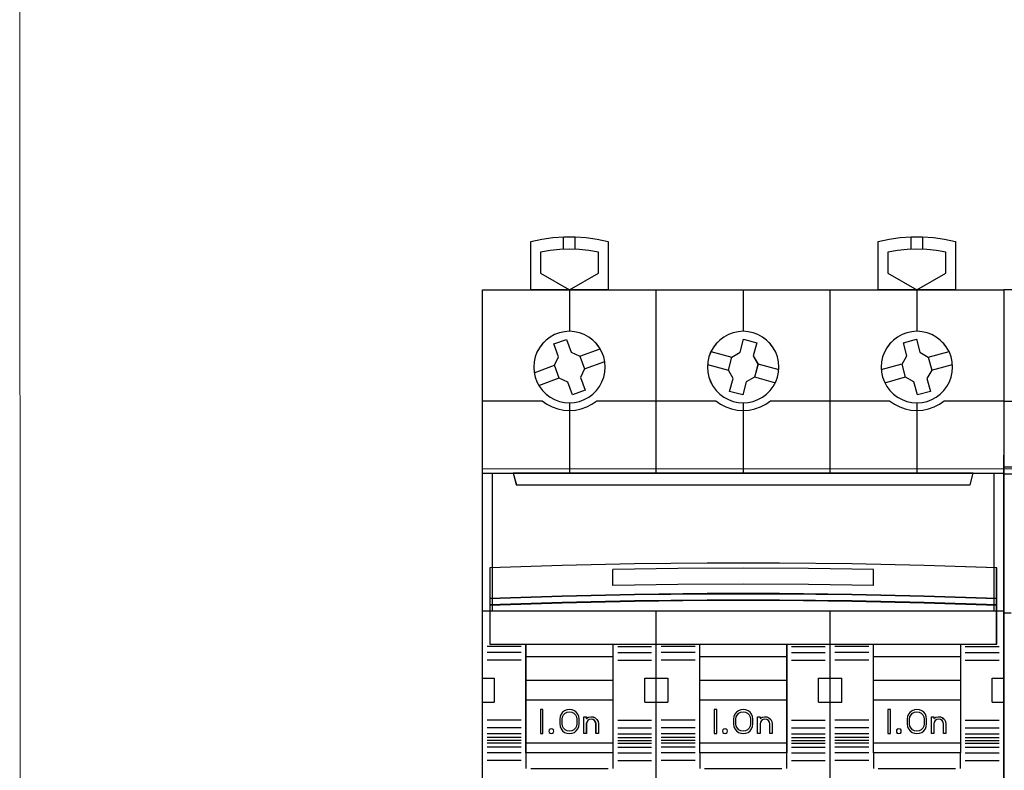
# Model space of a CAD drawing. Header units: centimetres. Extents: x -65222 to -44487, y -149615 to -110728.
# Tile 28 of 98: x -46265 to -46165, y -124458 to -124381. Entities that reach past the tile are written whole.
import ezdxf

# ---------------------------------------------------------------- set-up
doc = ezdxf.new("R2010")
doc.units = ezdxf.units.CM
doc.layers.add('ZRE SCHEMATY', color=7, linetype='Continuous', lineweight=9)
doc.layers.add('ZRE Tablice', color=7, linetype='Continuous', lineweight=13)
doc.styles.add('CP_ATTR', font='arial.ttf')

# ---------------------------------------------------------------- blocks, each defined once
blk = doc.blocks.new('G$C8E7C4534')
at = {"layer": 'ZRE SCHEMATY', "lineweight": -3}
for p, q in [((7.125, 45.99), (8.255, 46.071)), ((8.229, 44.777), (8.229, 46.071)), ((8.255, 46.071), (9.391, 46.071)), ((9.391, 46.071), (10.516, 45.99)), ((9.403, 44.777), (9.403, 46.071)), ((42.414, 45.99), (43.538, 46.071)), ((43.516, 44.777), (43.516, 46.071)), ((43.538, 46.071), (44.674, 46.071)), ((44.674, 46.071), (45.804, 45.99)), ((44.691, 44.777), (44.691, 46.071)), ((4.899, 45.588), (6.006, 45.83)), ((4.899, 40.676), (4.899, 45.588)), ((6.006, 45.83), (7.125, 45.99)), ((10.516, 45.99), (11.64, 45.83)), ((11.64, 45.83), (12.747, 45.588)), ((12.747, 45.588), (12.747, 40.676)), ((40.182, 45.588), (41.289, 45.83)), ((40.182, 40.676), (40.182, 45.588)), ((41.289, 45.83), (42.414, 45.99)), ((45.804, 45.99), (46.923, 45.83)), ((46.923, 45.83), (48.03, 45.588)), ((48.03, 45.588), (48.03, 40.676)), ((6.855, 44.667), (5.879, 44.506)), ((5.879, 44.506), (5.879, 42.376)), ((7.842, 44.776), (6.855, 44.667)), ((8.824, 44.804), (7.842, 44.776)), ((9.811, 44.776), (8.824, 44.804)), ((10.798, 44.667), (9.811, 44.776)), ((11.774, 44.506), (10.798, 44.667)), ((11.774, 42.376), (11.774, 44.506)), ((42.131, 44.667), (41.156, 44.506)), ((41.156, 44.506), (41.156, 42.376)), ((43.119, 44.776), (42.131, 44.667)), ((44.106, 44.804), (43.119, 44.776)), ((45.099, 44.776), (44.106, 44.804)), ((46.08, 44.667), (45.099, 44.776)), ((47.05, 44.506), (46.08, 44.667)), ((47.05, 42.376), (47.05, 44.506)), ((5.879, 42.376), (8.824, 40.676)), ((8.824, 40.676), (11.774, 42.376)), ((41.156, 42.376), (44.106, 40.676)), ((44.106, 40.676), (47.05, 42.376)), ((-0.005, -40.686), (-0.005, 40.686)), ((-0.005, 40.686), (17.64, 40.686)), ((0, -40.683), (0, 40.683)), ((0, 40.683), (17.641, 40.683)), ((12.747, 40.676), (4.899, 40.676)), ((8.818, 40.686), (8.818, 36.46)), ((17.637, 22.044), (17.637, 40.686)), ((17.64, 40.686), (35.29, 40.686)), ((17.641, 40.683), (35.288, 40.683)), ((26.465, 40.686), (26.465, 36.46)), ((35.283, 22.044), (35.283, 40.686)), ((35.288, 40.683), (52.929, 40.683)), ((35.29, 40.686), (52.934, 40.686)), ((48.03, 40.676), (40.182, 40.676)), ((44.101, 40.686), (44.101, 36.46)), ((52.929, 40.683), (52.929, -40.683)), ((52.934, 40.686), (52.934, -40.686)), ((7.314, 36.139), (6.86, 35.886)), ((7.316, 36.134), (6.864, 35.882)), ((7.796, 36.322), (7.314, 36.139)), ((7.798, 36.318), (7.316, 36.134)), ((8.312, 36.431), (7.796, 36.322)), ((8.314, 36.427), (7.798, 36.318)), ((8.823, 36.472), (8.312, 36.431)), ((8.824, 36.467), (8.314, 36.427)), ((9.339, 36.431), (8.823, 36.472)), ((9.339, 36.427), (8.824, 36.467)), ((9.844, 36.322), (9.339, 36.431)), ((9.844, 36.318), (9.339, 36.427)), ((10.332, 36.139), (9.844, 36.322)), ((10.331, 36.134), (9.844, 36.318)), ((10.784, 35.882), (10.331, 36.134)), ((10.785, 35.886), (10.332, 36.139)), ((24.962, 36.139), (24.503, 35.886)), ((24.963, 36.134), (24.504, 35.882)), ((25.443, 36.322), (24.962, 36.139)), ((25.444, 36.318), (24.963, 36.134)), ((25.948, 36.431), (25.443, 36.322)), ((25.949, 36.427), (25.444, 36.318)), ((26.47, 36.472), (25.948, 36.431)), ((26.47, 36.467), (25.949, 36.427)), ((26.981, 36.431), (26.47, 36.472)), ((26.981, 36.427), (26.47, 36.467)), ((27.486, 36.322), (26.981, 36.431)), ((27.485, 36.318), (26.981, 36.427)), ((27.966, 36.134), (27.485, 36.318)), ((27.968, 36.139), (27.486, 36.322)), ((28.425, 35.882), (27.966, 36.134)), ((28.427, 35.886), (27.968, 36.139)), ((42.598, 36.139), (42.144, 35.886)), ((42.598, 36.134), (42.146, 35.882)), ((43.085, 36.322), (42.598, 36.139)), ((43.086, 36.318), (42.598, 36.134)), ((43.59, 36.431), (43.085, 36.322)), ((43.59, 36.427), (43.086, 36.318)), ((44.107, 36.472), (43.59, 36.431)), ((44.106, 36.467), (43.59, 36.427)), ((44.627, 36.427), (44.106, 36.467)), ((44.629, 36.431), (44.107, 36.472)), ((45.132, 36.318), (44.627, 36.427)), ((45.134, 36.322), (44.629, 36.431)), ((45.613, 36.134), (45.132, 36.318)), ((45.616, 36.139), (45.134, 36.322)), ((46.066, 35.882), (45.613, 36.134)), ((46.069, 35.886), (45.616, 36.139)), ((6.08, 35.215), (5.77, 34.802)), ((6.084, 35.212), (5.775, 34.8)), ((6.447, 35.582), (6.08, 35.215)), ((6.451, 35.579), (6.084, 35.212)), ((6.86, 35.886), (6.447, 35.582)), ((6.864, 35.882), (6.451, 35.579)), ((7.237, 35.187), (8.524, 35.651)), ((7.708, 33.89), (7.237, 35.187)), ((7.242, 35.184), (8.526, 35.648)), ((7.712, 33.889), (7.242, 35.184)), ((8.524, 35.651), (8.996, 34.36)), ((8.526, 35.648), (8.996, 34.359)), ((11.202, 35.579), (10.784, 35.882)), ((11.204, 35.582), (10.785, 35.886)), ((11.569, 35.212), (11.202, 35.579)), ((11.571, 35.215), (11.204, 35.582)), ((11.878, 34.8), (11.569, 35.212)), ((11.881, 34.802), (11.571, 35.215)), ((23.722, 35.215), (23.407, 34.802)), ((23.725, 35.212), (23.41, 34.8)), ((24.09, 35.582), (23.722, 35.215)), ((24.092, 35.579), (23.725, 35.212)), ((24.503, 35.886), (24.09, 35.582)), ((24.504, 35.882), (24.092, 35.579)), ((26.154, 34.338), (26.511, 35.669)), ((26.155, 34.336), (26.511, 35.665)), ((26.511, 35.669), (27.844, 35.314)), ((26.511, 35.665), (27.84, 35.309)), ((27.84, 35.309), (27.485, 33.98)), ((27.844, 35.314), (27.488, 33.982)), ((28.838, 35.579), (28.425, 35.882)), ((28.84, 35.582), (28.427, 35.886)), ((29.204, 35.212), (28.838, 35.579)), ((29.207, 35.215), (28.84, 35.582)), ((29.52, 34.8), (29.204, 35.212)), ((29.522, 34.802), (29.207, 35.215)), ((41.358, 35.215), (41.048, 34.802)), ((41.36, 35.212), (41.051, 34.8)), ((41.725, 35.582), (41.358, 35.215)), ((41.727, 35.579), (41.36, 35.212)), ((42.144, 35.886), (41.725, 35.582)), ((42.146, 35.882), (41.727, 35.579)), ((42.731, 35.314), (44.06, 35.669)), ((43.088, 33.982), (42.731, 35.314)), ((42.736, 35.309), (44.06, 35.665)), ((43.091, 33.98), (42.736, 35.309)), ((44.06, 35.669), (44.416, 34.338)), ((44.06, 35.665), (44.415, 34.336)), ((46.478, 35.579), (46.066, 35.882)), ((46.482, 35.582), (46.069, 35.886)), ((46.845, 35.212), (46.478, 35.579)), ((46.849, 35.215), (46.482, 35.582)), ((47.155, 34.8), (46.845, 35.212)), ((47.159, 34.802), (46.849, 35.215)), ((5.518, 34.343), (5.34, 33.862)), ((5.522, 34.341), (5.345, 33.86)), ((5.77, 34.802), (5.518, 34.343)), ((5.775, 34.8), (5.522, 34.341)), ((8.996, 34.36), (9.886, 33.953)), ((8.996, 34.359), (9.885, 33.952)), ((9.879, 33.946), (11.94, 34.701)), ((12.119, 34.341), (11.878, 34.8)), ((12.122, 34.343), (11.881, 34.802)), ((12.308, 33.86), (12.119, 34.341)), ((12.311, 33.862), (12.122, 34.343)), ((23.16, 34.343), (22.982, 33.862)), ((23.163, 34.341), (22.985, 33.86)), ((23.407, 34.802), (23.16, 34.343)), ((23.41, 34.8), (23.163, 34.341)), ((23.194, 34.426), (25.324, 33.848)), ((25.315, 33.856), (26.154, 34.338)), ((25.319, 33.854), (26.155, 34.336)), ((29.766, 34.341), (29.52, 34.8)), ((29.769, 34.343), (29.522, 34.802)), ((29.944, 33.86), (29.766, 34.341)), ((29.947, 33.862), (29.769, 34.343)), ((40.807, 34.343), (40.618, 33.862)), ((40.81, 34.341), (40.621, 33.86)), ((41.048, 34.802), (40.807, 34.343)), ((41.051, 34.8), (40.81, 34.341)), ((44.415, 34.336), (45.252, 33.854)), ((44.416, 34.338), (45.256, 33.856)), ((45.246, 33.848), (47.372, 34.426)), ((47.407, 34.341), (47.155, 34.8)), ((47.411, 34.343), (47.159, 34.802)), ((47.585, 33.86), (47.407, 34.341)), ((47.589, 33.862), (47.411, 34.343)), ((5.231, 33.357), (5.197, 32.835)), ((5.236, 33.356), (5.201, 32.835)), ((5.34, 33.862), (5.231, 33.357)), ((5.345, 33.86), (5.236, 33.356)), ((5.237, 32.257), (7.31, 33.017)), ((7.3, 33.012), (7.708, 33.89)), ((7.766, 31.721), (7.3, 33.012)), ((7.305, 33.012), (7.712, 33.889)), ((7.769, 31.723), (7.305, 33.012)), ((9.885, 33.952), (10.349, 32.663)), ((9.886, 33.953), (10.352, 32.662)), ((10.342, 32.657), (12.404, 33.418)), ((12.417, 33.356), (12.308, 33.86)), ((12.42, 33.357), (12.311, 33.862)), ((12.451, 32.835), (12.417, 33.356)), ((12.455, 32.835), (12.42, 33.357)), ((22.868, 33.357), (22.833, 32.835)), ((22.871, 33.356), (22.836, 32.835)), ((22.838, 33.103), (24.968, 32.526)), ((22.982, 33.862), (22.868, 33.357)), ((22.985, 33.86), (22.871, 33.356)), ((24.958, 32.531), (25.315, 33.856)), ((24.963, 32.531), (25.319, 33.854)), ((27.485, 33.98), (27.966, 33.144)), ((27.488, 33.982), (27.971, 33.145)), ((27.966, 33.144), (27.611, 31.821)), ((27.971, 33.145), (27.614, 31.819)), ((27.961, 33.149), (30.091, 32.572)), ((30.059, 33.356), (29.944, 33.86)), ((30.062, 33.357), (29.947, 33.862)), ((30.093, 32.835), (30.059, 33.356)), ((30.096, 32.835), (30.062, 33.357)), ((40.515, 33.357), (40.475, 32.835)), ((40.518, 33.356), (40.478, 32.835)), ((40.486, 32.572), (42.605, 33.149)), ((40.618, 33.862), (40.515, 33.357)), ((40.621, 33.86), (40.518, 33.356)), ((42.593, 33.145), (43.088, 33.982)), ((42.95, 31.819), (42.593, 33.145)), ((42.598, 33.144), (43.091, 33.98)), ((42.954, 31.821), (42.598, 33.144)), ((45.252, 33.854), (45.607, 32.531)), ((45.256, 33.856), (45.612, 32.531)), ((45.603, 32.526), (47.726, 33.103)), ((47.693, 33.356), (47.585, 33.86)), ((47.698, 33.357), (47.589, 33.862)), ((47.728, 32.835), (47.693, 33.356)), ((47.733, 32.835), (47.698, 33.357)), ((5.197, 32.835), (5.231, 32.318)), ((5.201, 32.835), (5.236, 32.319)), ((5.231, 32.318), (5.34, 31.814)), ((5.236, 32.319), (5.345, 31.815)), ((10.349, 32.663), (9.936, 31.78)), ((10.352, 32.662), (9.938, 31.778)), ((12.308, 31.815), (12.417, 32.319)), ((12.311, 31.814), (12.42, 32.318)), ((12.417, 32.319), (12.451, 32.835)), ((12.42, 32.318), (12.455, 32.835)), ((22.833, 32.835), (22.868, 32.318)), ((22.836, 32.835), (22.871, 32.319)), ((22.868, 32.318), (22.982, 31.814)), ((22.871, 32.319), (22.985, 31.815)), ((25.441, 31.687), (24.958, 32.531)), ((25.445, 31.689), (24.963, 32.531)), ((29.944, 31.815), (30.059, 32.319)), ((29.947, 31.814), (30.062, 32.318)), ((30.059, 32.319), (30.093, 32.835)), ((30.062, 32.318), (30.096, 32.835)), ((40.475, 32.835), (40.515, 32.318)), ((40.478, 32.835), (40.518, 32.319)), ((40.515, 32.318), (40.618, 31.814)), ((40.518, 32.319), (40.621, 31.815)), ((45.607, 32.531), (45.126, 31.683)), ((45.612, 32.531), (45.129, 31.681)), ((47.585, 31.815), (47.693, 32.319)), ((47.589, 31.814), (47.698, 32.318)), ((47.693, 32.319), (47.728, 32.835)), ((47.698, 32.318), (47.733, 32.835)), ((5.34, 31.814), (5.518, 31.326)), ((5.345, 31.815), (5.522, 31.328)), ((5.518, 31.326), (5.77, 30.873)), ((5.522, 31.328), (5.775, 30.876)), ((5.708, 30.973), (7.774, 31.729)), ((8.651, 31.308), (7.766, 31.721)), ((8.652, 31.311), (7.769, 31.723)), ((9.116, 30.022), (8.651, 31.308)), ((9.116, 30.027), (8.652, 31.311)), ((9.936, 31.78), (10.406, 30.491)), ((9.938, 31.778), (10.409, 30.487)), ((11.878, 30.876), (12.119, 31.328)), ((11.881, 30.873), (12.122, 31.326)), ((12.119, 31.328), (12.308, 31.815)), ((12.122, 31.326), (12.311, 31.814)), ((22.982, 31.814), (23.16, 31.326)), ((22.985, 31.815), (23.163, 31.328)), ((23.16, 31.326), (23.407, 30.873)), ((23.163, 31.328), (23.41, 30.876)), ((25.085, 30.362), (25.441, 31.687)), ((25.089, 30.366), (25.445, 31.689)), ((26.774, 31.328), (26.419, 30.011)), ((26.775, 31.326), (26.419, 30.006)), ((27.611, 31.821), (26.774, 31.328)), ((27.614, 31.819), (26.775, 31.326)), ((27.605, 31.826), (29.735, 31.249)), ((29.52, 30.876), (29.766, 31.328)), ((29.522, 30.873), (29.769, 31.326)), ((29.766, 31.328), (29.944, 31.815)), ((29.769, 31.326), (29.947, 31.814)), ((40.618, 31.814), (40.807, 31.326)), ((40.621, 31.815), (40.81, 31.328)), ((40.807, 31.326), (41.048, 30.873)), ((40.81, 31.328), (41.051, 30.876)), ((40.841, 31.249), (42.959, 31.826)), ((43.801, 31.331), (42.95, 31.819)), ((43.802, 31.334), (42.954, 31.821)), ((44.157, 30.006), (43.801, 31.331)), ((44.157, 30.011), (43.802, 31.334)), ((45.126, 31.683), (45.476, 30.366)), ((45.129, 31.681), (45.48, 30.362)), ((47.155, 30.876), (47.407, 31.328)), ((47.159, 30.873), (47.411, 31.326)), ((47.407, 31.328), (47.585, 31.815)), ((47.411, 31.326), (47.589, 31.814)), ((5.77, 30.873), (6.08, 30.454)), ((5.775, 30.876), (6.084, 30.457)), ((6.08, 30.454), (6.447, 30.087)), ((6.084, 30.457), (6.451, 30.091)), ((6.447, 30.087), (6.86, 29.777)), ((6.451, 30.091), (6.864, 29.781)), ((10.406, 30.491), (9.116, 30.027)), ((10.409, 30.487), (9.116, 30.022)), ((10.784, 29.781), (11.202, 30.091)), ((10.785, 29.777), (11.204, 30.087)), ((11.202, 30.091), (11.569, 30.457)), ((11.204, 30.087), (11.571, 30.454)), ((11.569, 30.457), (11.878, 30.876)), ((11.571, 30.454), (11.881, 30.873)), ((23.407, 30.873), (23.722, 30.454)), ((23.41, 30.876), (23.725, 30.457)), ((23.722, 30.454), (24.09, 30.087)), ((23.725, 30.457), (24.092, 30.091)), ((24.09, 30.087), (24.503, 29.777)), ((24.092, 30.091), (24.504, 29.781)), ((26.419, 30.006), (25.085, 30.362)), ((26.419, 30.011), (25.089, 30.366)), ((28.425, 29.781), (28.838, 30.091)), ((28.427, 29.777), (28.84, 30.087)), ((28.838, 30.091), (29.204, 30.457)), ((28.84, 30.087), (29.207, 30.454)), ((29.204, 30.457), (29.52, 30.876)), ((29.207, 30.454), (29.522, 30.873)), ((41.048, 30.873), (41.358, 30.454)), ((41.051, 30.876), (41.36, 30.457)), ((41.358, 30.454), (41.725, 30.087)), ((41.36, 30.457), (41.727, 30.091)), ((41.725, 30.087), (42.144, 29.777)), ((41.727, 30.091), (42.146, 29.781)), ((45.476, 30.366), (44.157, 30.011)), ((45.48, 30.362), (44.157, 30.006)), ((46.066, 29.781), (46.478, 30.091)), ((46.069, 29.777), (46.482, 30.087)), ((46.478, 30.091), (46.845, 30.457)), ((46.482, 30.087), (46.849, 30.454)), ((46.845, 30.457), (47.155, 30.876)), ((46.849, 30.454), (47.159, 30.873)), ((-0.005, 29.41), (6.056, 29.41)), ((6.044, 29.41), (6.538, 29.068)), ((6.538, 29.068), (7.072, 28.784)), ((6.86, 29.777), (7.314, 29.531)), ((6.864, 29.781), (7.316, 29.535)), ((7.314, 29.531), (7.796, 29.347)), ((7.316, 29.535), (7.798, 29.352)), ((7.796, 29.347), (8.312, 29.238)), ((7.798, 29.352), (8.314, 29.243)), ((8.312, 29.238), (8.823, 29.204)), ((8.314, 29.243), (8.824, 29.209)), ((8.818, 29.214), (8.818, 22.044)), ((8.823, 29.204), (9.339, 29.238)), ((8.824, 29.209), (9.339, 29.243)), ((9.339, 29.243), (9.844, 29.352)), ((9.339, 29.238), (9.844, 29.347)), ((9.844, 29.352), (10.331, 29.535)), ((9.844, 29.347), (10.332, 29.531)), ((10.331, 29.535), (10.784, 29.781)), ((10.332, 29.531), (10.785, 29.777)), ((10.574, 28.784), (11.108, 29.068)), ((11.108, 29.068), (11.602, 29.41)), ((11.591, 29.41), (23.697, 29.41)), ((23.686, 29.41), (24.174, 29.068)), ((24.174, 29.068), (24.708, 28.784)), ((24.503, 29.777), (24.962, 29.531)), ((24.504, 29.781), (24.963, 29.535)), ((24.962, 29.531), (25.443, 29.347)), ((24.963, 29.535), (25.444, 29.352)), ((25.443, 29.347), (25.948, 29.238)), ((25.444, 29.352), (25.949, 29.243)), ((25.948, 29.238), (26.47, 29.204)), ((25.949, 29.243), (26.47, 29.209)), ((26.465, 29.214), (26.465, 22.044)), ((26.47, 29.209), (26.981, 29.243)), ((26.47, 29.204), (26.981, 29.238)), ((26.981, 29.243), (27.485, 29.352)), ((26.981, 29.238), (27.486, 29.347)), ((27.485, 29.352), (27.966, 29.535)), ((27.486, 29.347), (27.968, 29.531)), ((27.966, 29.535), (28.425, 29.781)), ((27.968, 29.531), (28.427, 29.777)), ((28.221, 28.784), (28.755, 29.068)), ((28.755, 29.068), (29.243, 29.41)), ((29.232, 29.41), (41.339, 29.41)), ((41.327, 29.41), (41.821, 29.068)), ((41.821, 29.068), (42.355, 28.784)), ((42.144, 29.777), (42.598, 29.531)), ((42.146, 29.781), (42.598, 29.535)), ((42.598, 29.535), (43.086, 29.352)), ((42.598, 29.531), (43.085, 29.347)), ((43.085, 29.347), (43.59, 29.238)), ((43.086, 29.352), (43.59, 29.243)), ((43.59, 29.243), (44.106, 29.209)), ((43.59, 29.238), (44.107, 29.204)), ((44.101, 29.214), (44.101, 22.044)), ((44.106, 29.209), (44.627, 29.243)), ((44.107, 29.204), (44.629, 29.238)), ((44.627, 29.243), (45.132, 29.352)), ((44.629, 29.238), (45.134, 29.347)), ((45.132, 29.352), (45.613, 29.535)), ((45.134, 29.347), (45.616, 29.531)), ((45.613, 29.535), (46.066, 29.781)), ((45.616, 29.531), (46.069, 29.777)), ((45.857, 28.784), (46.391, 29.068)), ((46.391, 29.068), (46.885, 29.41)), ((46.873, 29.41), (52.934, 29.41)), ((7.072, 28.784), (7.64, 28.582)), ((7.64, 28.582), (8.226, 28.46)), ((8.226, 28.46), (8.823, 28.42)), ((8.823, 28.42), (9.426, 28.46)), ((9.426, 28.46), (10.012, 28.582)), ((10.012, 28.582), (10.574, 28.784)), ((24.708, 28.784), (25.276, 28.582)), ((25.276, 28.582), (25.868, 28.46)), ((25.868, 28.46), (26.47, 28.42)), ((26.47, 28.42), (27.062, 28.46)), ((27.062, 28.46), (27.653, 28.582)), ((27.653, 28.582), (28.221, 28.784)), ((42.355, 28.784), (42.923, 28.582)), ((42.923, 28.582), (43.503, 28.46)), ((43.503, 28.46), (44.106, 28.42)), ((44.106, 28.42), (44.703, 28.46)), ((44.703, 28.46), (45.289, 28.582)), ((45.289, 28.582), (45.857, 28.784)), ((52.955, -36.556), (52.934, 23.885)), ((52.934, 23.885), (52.955, -36.556)), ((-0.005, 22.055), (52.934, 22.055)), ((-0.005, 8.034), (-0.005, 22.055)), ((0, 22.05), (52.929, 22.05)), ((0, 8.039), (0, 22.05)), ((0.98, 22.055), (0.98, 8.034)), ((3.117, 22.055), (3.426, 20.869)), ((49.812, 22.055), (3.117, 22.055)), ((3.122, 22.05), (3.431, 20.874)), ((49.807, 22.05), (3.122, 22.05)), ((49.498, 20.874), (49.807, 22.05)), ((49.503, 20.869), (49.812, 22.055)), ((51.939, 8.034), (51.939, 22.055)), ((52.929, 22.05), (52.929, 8.039)), ((52.934, 22.055), (52.934, 8.034)), ((3.426, 20.869), (49.503, 20.869)), ((3.431, 20.874), (49.498, 20.874)), ((8.086, 12.677), (0.722, 12.436)), ((0.722, 12.436), (0.722, 9.316)), ((8.09, 12.673), (0.727, 12.432)), ((8.09, 12.673), (0.727, 12.432)), ((0.727, 12.432), (0.727, 9.321)), ((0.727, 12.432), (0.727, 9.321)), ((15.433, 12.838), (8.086, 12.677)), ((15.435, 12.833), (8.09, 12.673)), ((15.435, 12.833), (8.09, 12.673)), ((19.844, 12.366), (13.224, 12.26)), ((13.224, 10.623), (13.224, 12.272)), ((22.791, 12.918), (15.433, 12.838)), ((22.792, 12.914), (15.435, 12.833)), ((22.792, 12.914), (15.435, 12.833)), ((26.47, 12.397), (19.844, 12.366)), ((30.138, 12.918), (22.791, 12.918)), ((30.137, 12.914), (22.792, 12.914)), ((30.137, 12.914), (22.792, 12.914)), ((33.084, 12.366), (26.47, 12.397)), ((37.494, 12.833), (30.137, 12.914)), ((37.494, 12.833), (30.137, 12.914)), ((37.496, 12.838), (30.138, 12.918)), ((39.699, 12.26), (33.084, 12.366)), ((44.845, 12.673), (37.494, 12.833)), ((44.845, 12.673), (37.494, 12.833)), ((44.849, 12.677), (37.496, 12.838)), ((39.689, 10.623), (39.689, 12.272)), ((52.202, 12.432), (44.845, 12.673)), ((52.202, 12.432), (44.845, 12.673)), ((52.207, 12.436), (44.849, 12.677)), ((52.202, 9.321), (52.202, 12.432)), ((52.202, 9.321), (52.202, 12.432)), ((52.207, 9.316), (52.207, 12.436)), ((19.844, 10.728), (13.224, 10.623)), ((26.47, 10.759), (19.844, 10.728)), ((33.084, 10.728), (26.47, 10.759)), ((39.699, 10.623), (33.084, 10.728)), ((8.086, 9.566), (0.722, 9.323)), ((0.722, 9.316), (8.086, 9.558)), ((0.722, 9.323), (0.722, 8.651)), ((8.09, 9.563), (0.727, 9.322)), ((8.09, 9.563), (0.727, 9.322)), ((0.727, 9.321), (8.09, 9.562)), ((0.727, 9.321), (8.09, 9.562)), ((0.727, 9.322), (0.727, 8.656)), ((0.727, 9.322), (0.727, 8.656)), ((15.433, 9.728), (8.086, 9.566)), ((8.086, 9.558), (15.433, 9.719)), ((15.433, 9.063), (8.086, 8.896)), ((8.086, 8.889), (15.433, 9.057)), ((15.435, 9.724), (8.09, 9.563)), ((15.435, 9.724), (8.09, 9.563)), ((8.09, 9.562), (15.435, 9.722)), ((8.09, 9.562), (15.435, 9.722)), ((15.435, 9.06), (8.09, 8.894)), ((15.435, 9.06), (8.09, 8.894)), ((8.09, 8.892), (15.435, 9.058)), ((8.09, 8.892), (15.435, 9.058)), ((22.791, 9.815), (15.433, 9.728)), ((15.433, 9.719), (22.791, 9.805)), ((22.791, 9.143), (15.433, 9.063)), ((15.433, 9.057), (22.791, 9.138)), ((22.792, 9.81), (15.435, 9.724)), ((22.792, 9.81), (15.435, 9.724)), ((15.435, 9.722), (22.792, 9.808)), ((15.435, 9.722), (22.792, 9.808)), ((22.792, 9.14), (15.435, 9.06)), ((22.792, 9.14), (15.435, 9.06)), ((15.435, 9.058), (22.792, 9.138)), ((15.435, 9.058), (22.792, 9.138)), ((30.138, 9.815), (22.791, 9.815)), ((22.791, 9.805), (30.138, 9.805)), ((30.138, 9.143), (22.791, 9.143)), ((22.791, 9.138), (30.138, 9.138)), ((30.137, 9.81), (22.792, 9.81)), ((30.137, 9.81), (22.792, 9.81)), ((22.792, 9.808), (30.137, 9.808)), ((22.792, 9.808), (30.137, 9.808)), ((30.137, 9.14), (22.792, 9.14)), ((30.137, 9.14), (22.792, 9.14)), ((22.792, 9.138), (30.137, 9.138)), ((22.792, 9.138), (30.137, 9.138)), ((37.494, 9.724), (30.137, 9.81)), ((37.494, 9.724), (30.137, 9.81)), ((30.137, 9.808), (37.494, 9.722)), ((30.137, 9.808), (37.494, 9.722)), ((37.494, 9.06), (30.137, 9.14)), ((37.494, 9.06), (30.137, 9.14)), ((30.137, 9.138), (37.494, 9.058)), ((30.137, 9.138), (37.494, 9.058)), ((37.496, 9.728), (30.138, 9.815)), ((30.138, 9.805), (37.496, 9.719)), ((37.496, 9.063), (30.138, 9.143)), ((30.138, 9.138), (37.496, 9.057)), ((44.845, 9.563), (37.494, 9.724)), ((44.845, 9.563), (37.494, 9.724)), ((37.494, 9.722), (44.845, 9.562)), ((37.494, 9.722), (44.845, 9.562)), ((44.845, 8.894), (37.494, 9.06)), ((44.845, 8.894), (37.494, 9.06)), ((37.494, 9.058), (44.845, 8.892)), ((37.494, 9.058), (44.845, 8.892)), ((44.849, 9.566), (37.496, 9.728)), ((37.496, 9.719), (44.849, 9.558)), ((44.849, 8.896), (37.496, 9.063)), ((37.496, 9.057), (44.849, 8.889)), ((52.202, 9.322), (44.845, 9.563)), ((52.202, 9.322), (44.845, 9.563)), ((44.845, 9.562), (52.202, 9.321)), ((44.845, 9.562), (52.202, 9.321)), ((52.207, 9.323), (44.849, 9.566)), ((44.849, 9.558), (52.207, 9.316)), ((52.202, 8.656), (52.202, 9.322)), ((52.202, 8.656), (52.202, 9.322)), ((52.207, 8.651), (52.207, 9.323)), ((52.934, 8.034), (-0.005, 8.034)), ((52.929, 8.039), (0, 8.039)), ((8.086, 8.896), (0.722, 8.661)), ((0.722, 8.651), (8.086, 8.889)), ((0.722, 8.661), (0.722, 4.666)), ((8.09, 8.894), (0.727, 8.659)), ((8.09, 8.894), (0.727, 8.659)), ((0.727, 8.656), (8.09, 8.892)), ((0.727, 8.656), (8.09, 8.892)), ((0.727, 8.659), (0.727, 4.67)), ((0.727, 8.659), (0.727, 4.67)), ((17.637, -40.686), (17.637, 8.044)), ((35.283, -40.686), (35.283, 8.044)), ((52.202, 8.659), (44.845, 8.894)), ((52.202, 8.659), (44.845, 8.894)), ((44.845, 8.892), (52.202, 8.656)), ((44.845, 8.892), (52.202, 8.656)), ((52.207, 8.661), (44.849, 8.896)), ((44.849, 8.889), (52.207, 8.651)), ((52.202, 4.67), (52.202, 8.659)), ((52.202, 4.67), (52.202, 8.659)), ((52.207, 4.666), (52.207, 8.661)), ((3.93, 4.43), (0.482, 4.43)), ((0.722, 4.666), (52.207, 4.666)), ((0.727, 4.67), (52.202, 4.67)), ((0.727, 4.67), (52.202, 4.67)), ((4.406, 4.677), (13.234, 4.677)), ((4.406, -6.382), (4.406, 4.677)), ((4.411, 4.672), (13.231, 4.672)), ((4.411, -6.379), (4.411, 4.672)), ((4.411, 4.672), (13.231, 4.672)), ((4.411, -6.379), (4.411, 4.672)), ((13.231, 4.672), (13.231, -6.379)), ((13.231, 4.672), (13.231, -6.379)), ((13.234, 4.677), (13.234, -6.382)), ((13.718, 4.43), (17.153, 4.43)), ((21.572, 4.43), (18.128, 4.43)), ((22.047, 4.677), (30.882, 4.677)), ((22.047, -6.382), (22.047, 4.677)), ((22.052, 4.672), (30.877, 4.672)), ((22.052, -6.379), (22.052, 4.672)), ((22.052, 4.672), (30.877, 4.672)), ((22.052, -6.379), (22.052, 4.672)), ((30.877, 4.672), (30.877, -6.379)), ((30.877, 4.672), (30.877, -6.379)), ((30.882, 4.677), (30.882, -6.382)), ((31.364, 4.43), (34.801, 4.43)), ((39.212, 4.43), (35.776, 4.43)), ((39.689, 4.677), (48.523, 4.677)), ((39.689, -6.382), (39.689, 4.677)), ((39.694, 4.672), (48.519, 4.672)), ((39.694, -6.379), (39.694, 4.672)), ((39.694, 4.672), (48.519, 4.672)), ((39.694, -6.379), (39.694, 4.672)), ((48.519, 4.672), (48.519, -6.379)), ((48.519, 4.672), (48.519, -6.379)), ((48.523, 4.677), (48.523, -6.382)), ((48.999, 4.43), (52.447, 4.43)), ((3.93, 3.841), (0.482, 3.841)), ((3.93, 3.055), (0.482, 3.055)), ((4.406, 3.434), (13.234, 3.434)), ((4.406, 0.972), (4.406, 3.434)), ((4.411, 3.429), (13.231, 3.429)), ((4.411, 0.975), (4.411, 3.429)), ((4.411, 3.429), (13.231, 3.429)), ((4.411, 0.975), (4.411, 3.429)), ((13.231, 3.429), (13.231, 0.975)), ((13.231, 3.429), (13.231, 0.975)), ((13.234, 3.434), (13.234, 0.972)), ((13.718, 3.841), (17.153, 3.841)), ((13.718, 3.055), (17.153, 3.055)), ((21.572, 3.841), (18.128, 3.841)), ((21.572, 3.055), (18.128, 3.055)), ((22.047, 3.434), (30.882, 3.434)), ((22.047, 0.972), (22.047, 3.434)), ((22.052, 3.429), (30.877, 3.429)), ((22.052, 0.975), (22.052, 3.429)), ((22.052, 3.429), (30.877, 3.429)), ((22.052, 0.975), (22.052, 3.429)), ((30.877, 3.429), (30.877, 0.975)), ((30.877, 3.429), (30.877, 0.975)), ((30.882, 3.434), (30.882, 0.972)), ((31.364, 3.841), (34.801, 3.841)), ((31.364, 3.055), (34.801, 3.055)), ((39.212, 3.841), (35.776, 3.841)), ((39.212, 3.055), (35.776, 3.055)), ((39.689, 3.434), (48.523, 3.434)), ((39.689, 0.972), (39.689, 3.434)), ((39.694, 3.429), (48.519, 3.429)), ((39.694, 0.975), (39.694, 3.429)), ((39.694, 3.429), (48.519, 3.429)), ((39.694, 0.975), (39.694, 3.429)), ((48.519, 3.429), (48.519, 0.975)), ((48.519, 3.429), (48.519, 0.975)), ((48.523, 3.434), (48.523, 0.972)), ((48.999, 3.841), (52.447, 3.841)), ((48.999, 3.055), (52.447, 3.055)), ((-0.005, 1.228), (1.186, 1.228)), ((1.175, 1.228), (1.175, -1.233)), ((16.462, 1.228), (17.646, 1.228)), ((16.462, -1.233), (16.462, 1.228)), ((17.637, 1.228), (18.827, 1.228)), ((18.816, 1.228), (18.816, -1.233)), ((34.108, 1.228), (35.293, 1.228)), ((34.108, -1.233), (34.108, 1.228)), ((35.283, 1.228), (36.467, 1.228)), ((36.458, 1.228), (36.458, -1.233)), ((51.743, 1.228), (52.934, 1.228)), ((51.743, -1.233), (51.743, 1.228)), ((13.234, 0.972), (4.406, 0.972)), ((13.231, 0.975), (4.411, 0.975)), ((13.231, 0.975), (4.411, 0.975)), ((30.882, 0.972), (22.047, 0.972)), ((30.877, 0.975), (22.052, 0.975)), ((30.877, 0.975), (22.052, 0.975)), ((48.523, 0.972), (39.689, 0.972)), ((48.519, 0.975), (39.694, 0.975)), ((48.519, 0.975), (39.694, 0.975)), ((4.406, -0.983), (13.234, -0.983)), ((4.406, -5.397), (4.406, -0.983)), ((4.411, -0.987), (13.231, -0.987)), ((4.411, -5.394), (4.411, -0.987)), ((13.231, -0.987), (13.231, -5.394)), ((13.234, -0.983), (13.234, -5.397)), ((22.047, -0.983), (30.882, -0.983)), ((22.047, -5.397), (22.047, -0.983)), ((22.052, -0.987), (30.877, -0.987)), ((22.052, -5.394), (22.052, -0.987)), ((30.877, -0.987), (30.877, -5.394)), ((30.882, -0.983), (30.882, -5.397)), ((39.689, -0.983), (48.523, -0.983)), ((39.689, -5.397), (39.689, -0.983)), ((39.694, -0.987), (48.519, -0.987)), ((39.694, -5.394), (39.694, -0.987)), ((48.519, -0.987), (48.519, -5.394)), ((48.523, -0.983), (48.523, -5.397)), ((-0.005, -1.224), (1.186, -1.224)), ((6.129, -1.957), (5.879, -1.957)), ((5.879, -1.957), (5.879, -4.419)), ((6.126, -1.96), (5.883, -1.96)), ((5.883, -1.96), (5.883, -4.414)), ((6.126, -4.414), (6.126, -1.96)), ((6.129, -4.419), (6.129, -1.957)), ((8.57, -1.992), (8.328, -2.089)), ((8.823, -1.957), (8.57, -1.992)), ((9.082, -1.992), (8.823, -1.957)), ((9.319, -2.089), (9.082, -1.992)), ((16.462, -1.224), (17.646, -1.224)), ((17.637, -1.224), (18.827, -1.224)), ((23.777, -1.957), (23.521, -1.957)), ((23.521, -1.957), (23.521, -4.419)), ((23.772, -1.96), (23.524, -1.96)), ((23.524, -1.96), (23.524, -4.414)), ((23.772, -4.414), (23.772, -1.96)), ((23.777, -4.419), (23.777, -1.957)), ((26.211, -1.992), (25.975, -2.089)), ((26.47, -1.957), (26.211, -1.992)), ((26.718, -1.992), (26.47, -1.957)), ((26.954, -2.089), (26.718, -1.992)), ((34.108, -1.224), (35.293, -1.224)), ((35.283, -1.224), (36.467, -1.224)), ((41.419, -1.957), (41.156, -1.957)), ((41.156, -1.957), (41.156, -4.419)), ((41.414, -1.96), (41.161, -1.96)), ((41.161, -1.96), (41.161, -4.414)), ((41.414, -4.414), (41.414, -1.96)), ((41.419, -4.419), (41.419, -1.957)), ((43.853, -1.992), (43.611, -2.089)), ((44.106, -1.957), (43.853, -1.992)), ((44.365, -1.992), (44.106, -1.957)), ((44.602, -2.089), (44.365, -1.992)), ((51.743, -1.224), (52.934, -1.224)), ((7.873, -2.693), (7.838, -2.941)), ((7.838, -2.941), (7.838, -3.435)), ((7.965, -2.446), (7.873, -2.693)), ((8.126, -2.25), (7.965, -2.446)), ((8.085, -2.94), (8.119, -2.709)), ((8.085, -3.435), (8.085, -2.94)), ((8.119, -2.709), (8.223, -2.508)), ((8.328, -2.089), (8.126, -2.25)), ((8.223, -2.508), (8.391, -2.34)), ((8.391, -2.34), (8.593, -2.237)), ((8.593, -2.237), (8.824, -2.202)), ((8.824, -2.202), (9.054, -2.237)), ((9.054, -2.237), (9.262, -2.34)), ((9.262, -2.34), (9.424, -2.508)), ((9.514, -2.25), (9.319, -2.089)), ((9.424, -2.508), (9.528, -2.709)), ((9.676, -2.446), (9.514, -2.25)), ((9.528, -2.709), (9.568, -2.94)), ((9.568, -2.94), (9.568, -3.435)), ((9.774, -2.693), (9.676, -2.446)), ((9.808, -2.941), (9.774, -2.693)), ((9.808, -3.435), (9.808, -2.941)), ((10.29, -4.419), (10.29, -2.695)), ((10.29, -2.695), (10.533, -2.695)), ((10.295, -4.414), (10.295, -2.7)), ((10.295, -2.7), (10.536, -2.7)), ((10.533, -2.695), (10.533, -2.88)), ((10.533, -2.88), (10.74, -2.753)), ((10.536, -2.7), (10.536, -2.884)), ((10.536, -2.884), (10.742, -2.758)), ((10.838, -2.978), (10.677, -3.082)), ((10.84, -2.981), (10.679, -3.084)), ((10.74, -2.753), (10.977, -2.695)), ((10.742, -2.758), (10.977, -2.7)), ((11.029, -2.938), (10.838, -2.978)), ((11.029, -2.941), (10.84, -2.981)), ((10.977, -2.695), (11.214, -2.718)), ((10.977, -2.7), (11.212, -2.723)), ((11.214, -2.978), (11.029, -2.938)), ((11.212, -2.981), (11.029, -2.941)), ((11.212, -2.723), (11.436, -2.815)), ((11.373, -3.084), (11.212, -2.981)), ((11.214, -2.718), (11.439, -2.811)), ((11.375, -3.082), (11.214, -2.978)), ((11.436, -2.815), (11.608, -2.981)), ((11.439, -2.811), (11.612, -2.978)), ((11.608, -2.981), (11.728, -3.199)), ((11.612, -2.978), (11.733, -3.197)), ((25.514, -2.693), (25.48, -2.941)), ((25.48, -2.941), (25.48, -3.435)), ((25.612, -2.446), (25.514, -2.693)), ((25.768, -2.25), (25.612, -2.446)), ((25.726, -2.94), (25.761, -2.709)), ((25.726, -3.435), (25.726, -2.94)), ((25.761, -2.709), (25.87, -2.508)), ((25.975, -2.089), (25.768, -2.25)), ((25.87, -2.508), (26.032, -2.34)), ((26.032, -2.34), (26.24, -2.237)), ((26.24, -2.237), (26.47, -2.202)), ((26.47, -2.202), (26.69, -2.237)), ((26.69, -2.237), (26.897, -2.34)), ((26.897, -2.34), (27.065, -2.508)), ((27.162, -2.25), (26.954, -2.089)), ((27.065, -2.508), (27.168, -2.709)), ((27.317, -2.446), (27.162, -2.25)), ((27.168, -2.709), (27.203, -2.94)), ((27.203, -2.94), (27.203, -3.435)), ((27.415, -2.693), (27.317, -2.446)), ((27.45, -2.941), (27.415, -2.693)), ((27.45, -3.435), (27.45, -2.941)), ((27.927, -4.419), (27.927, -2.695)), ((27.927, -2.695), (28.18, -2.695)), ((27.93, -4.414), (27.93, -2.7)), ((27.93, -2.7), (28.183, -2.7)), ((28.18, -2.695), (28.18, -2.88)), ((28.18, -2.88), (28.382, -2.753)), ((28.183, -2.7), (28.183, -2.884)), ((28.183, -2.884), (28.383, -2.758)), ((28.48, -2.978), (28.319, -3.082)), ((28.481, -2.981), (28.32, -3.084)), ((28.382, -2.753), (28.619, -2.695)), ((28.383, -2.758), (28.619, -2.7)), ((28.67, -2.938), (28.48, -2.978)), ((28.67, -2.941), (28.481, -2.981)), ((28.619, -2.695), (28.861, -2.718)), ((28.619, -2.7), (28.86, -2.723)), ((28.861, -2.978), (28.67, -2.938)), ((28.86, -2.981), (28.67, -2.941)), ((28.86, -2.723), (29.072, -2.815)), ((29.021, -3.084), (28.86, -2.981)), ((28.861, -2.718), (29.074, -2.811)), ((29.022, -3.082), (28.861, -2.978)), ((29.072, -2.815), (29.256, -2.981)), ((29.074, -2.811), (29.259, -2.978)), ((29.256, -2.981), (29.365, -3.199)), ((29.259, -2.978), (29.368, -3.197)), ((43.156, -2.693), (43.121, -2.941)), ((43.121, -2.941), (43.121, -3.435)), ((43.254, -2.446), (43.156, -2.693)), ((43.415, -2.25), (43.254, -2.446)), ((43.368, -2.94), (43.402, -2.709)), ((43.368, -3.435), (43.368, -2.94)), ((43.402, -2.709), (43.506, -2.508)), ((43.611, -2.089), (43.415, -2.25)), ((43.506, -2.508), (43.668, -2.34)), ((43.668, -2.34), (43.875, -2.237)), ((43.875, -2.237), (44.106, -2.202)), ((44.106, -2.202), (44.337, -2.237)), ((44.337, -2.237), (44.539, -2.34)), ((44.539, -2.34), (44.706, -2.508)), ((44.803, -2.25), (44.602, -2.089)), ((44.706, -2.508), (44.81, -2.709)), ((44.964, -2.446), (44.803, -2.25)), ((44.81, -2.709), (44.845, -2.94)), ((44.845, -2.94), (44.845, -3.435)), ((45.057, -2.693), (44.964, -2.446)), ((45.091, -2.941), (45.057, -2.693)), ((45.091, -3.435), (45.091, -2.941)), ((45.573, -4.419), (45.573, -2.695)), ((45.573, -2.695), (45.815, -2.695)), ((45.578, -4.414), (45.578, -2.7)), ((45.578, -2.7), (45.819, -2.7)), ((45.815, -2.695), (45.815, -2.88)), ((45.815, -2.88), (46.017, -2.753)), ((45.819, -2.7), (45.819, -2.884)), ((45.819, -2.884), (46.02, -2.758)), ((46.121, -2.978), (45.965, -3.082)), ((46.123, -2.981), (45.968, -3.084)), ((46.017, -2.753), (46.254, -2.695)), ((46.02, -2.758), (46.255, -2.7)), ((46.312, -2.938), (46.121, -2.978)), ((46.312, -2.941), (46.123, -2.981)), ((46.254, -2.695), (46.502, -2.718)), ((46.255, -2.7), (46.502, -2.723)), ((46.502, -2.978), (46.312, -2.938)), ((46.502, -2.981), (46.312, -2.941)), ((46.502, -2.718), (46.721, -2.811)), ((46.502, -2.723), (46.72, -2.815)), ((46.658, -3.082), (46.502, -2.978)), ((46.657, -3.084), (46.502, -2.981)), ((46.72, -2.815), (46.892, -2.981)), ((46.721, -2.811), (46.894, -2.978)), ((46.892, -2.981), (47.012, -3.199)), ((46.894, -2.978), (47.015, -3.197)), ((3.93, -3.056), (0.482, -3.056)), ((3.93, -3.836), (0.482, -3.836)), ((6.861, -3.951), (6.774, -4.044)), ((6.864, -3.955), (6.778, -4.047)), ((6.984, -3.916), (6.861, -3.951)), ((6.985, -3.921), (6.864, -3.955)), ((7.113, -3.951), (6.984, -3.916)), ((7.111, -3.955), (6.985, -3.921)), ((7.198, -4.047), (7.111, -3.955)), ((7.2, -4.044), (7.113, -3.951)), ((7.838, -3.435), (7.873, -3.688)), ((7.873, -3.688), (7.965, -3.924)), ((7.965, -3.924), (8.126, -4.137)), ((8.119, -3.666), (8.085, -3.435)), ((8.223, -3.873), (8.119, -3.666)), ((8.391, -4.035), (8.223, -3.873)), ((9.424, -3.873), (9.262, -4.035)), ((9.528, -3.666), (9.424, -3.873)), ((9.514, -4.137), (9.676, -3.924)), ((9.568, -3.435), (9.528, -3.666)), ((9.676, -3.924), (9.774, -3.688)), ((9.774, -3.688), (9.808, -3.435)), ((10.573, -3.243), (10.533, -3.433)), ((10.533, -3.433), (10.533, -4.419)), ((10.576, -3.245), (10.536, -3.434)), ((10.536, -3.434), (10.536, -4.414)), ((10.677, -3.082), (10.573, -3.243)), ((10.679, -3.084), (10.576, -3.245)), ((11.482, -3.245), (11.373, -3.084)), ((11.485, -3.243), (11.375, -3.082)), ((11.516, -3.434), (11.482, -3.245)), ((11.52, -3.433), (11.485, -3.243)), ((11.516, -4.414), (11.516, -3.434)), ((11.52, -4.419), (11.52, -3.433)), ((11.728, -3.199), (11.769, -3.434)), ((11.733, -3.197), (11.774, -3.433)), ((11.769, -3.434), (11.769, -4.414)), ((11.774, -3.433), (11.774, -4.419)), ((13.718, -3.056), (17.153, -3.056)), ((13.718, -3.836), (17.153, -3.836)), ((21.572, -3.056), (18.128, -3.056)), ((21.572, -3.836), (18.128, -3.836)), ((24.502, -3.951), (24.409, -4.044)), ((24.505, -3.955), (24.413, -4.047)), ((24.631, -3.916), (24.502, -3.951)), ((24.631, -3.921), (24.505, -3.955)), ((24.748, -3.951), (24.631, -3.916)), ((24.746, -3.955), (24.631, -3.921)), ((24.837, -4.047), (24.746, -3.955)), ((24.842, -4.044), (24.748, -3.951)), ((25.48, -3.435), (25.514, -3.688)), ((25.514, -3.688), (25.612, -3.924)), ((25.612, -3.924), (25.768, -4.137)), ((25.761, -3.666), (25.726, -3.435)), ((25.87, -3.873), (25.761, -3.666)), ((26.032, -4.035), (25.87, -3.873)), ((27.065, -3.873), (26.897, -4.035)), ((27.168, -3.666), (27.065, -3.873)), ((27.162, -4.137), (27.317, -3.924)), ((27.203, -3.435), (27.168, -3.666)), ((27.317, -3.924), (27.415, -3.688)), ((27.415, -3.688), (27.45, -3.435)), ((28.215, -3.243), (28.18, -3.433)), ((28.18, -3.433), (28.18, -4.419)), ((28.217, -3.245), (28.183, -3.434)), ((28.183, -3.434), (28.183, -4.414)), ((28.319, -3.082), (28.215, -3.243)), ((28.32, -3.084), (28.217, -3.245)), ((29.124, -3.245), (29.021, -3.084)), ((29.126, -3.243), (29.022, -3.082)), ((29.158, -3.434), (29.124, -3.245)), ((29.161, -3.433), (29.126, -3.243)), ((29.158, -4.414), (29.158, -3.434)), ((29.161, -4.419), (29.161, -3.433)), ((29.365, -3.199), (29.405, -3.434)), ((29.368, -3.197), (29.408, -3.433)), ((29.405, -3.434), (29.405, -4.414)), ((29.408, -3.433), (29.408, -4.419)), ((31.364, -3.056), (34.801, -3.056)), ((31.364, -3.836), (34.801, -3.836)), ((39.212, -3.056), (35.776, -3.056)), ((39.212, -3.836), (35.776, -3.836)), ((42.143, -3.951), (42.049, -4.044)), ((42.146, -3.955), (42.054, -4.047)), ((42.267, -3.916), (42.143, -3.951)), ((42.267, -3.921), (42.146, -3.955)), ((42.396, -3.951), (42.267, -3.916)), ((42.393, -3.955), (42.267, -3.921)), ((42.485, -4.047), (42.393, -3.955)), ((42.49, -4.044), (42.396, -3.951)), ((43.121, -3.435), (43.156, -3.688)), ((43.156, -3.688), (43.254, -3.924)), ((43.254, -3.924), (43.415, -4.137)), ((43.402, -3.666), (43.368, -3.435)), ((43.506, -3.873), (43.402, -3.666)), ((43.668, -4.035), (43.506, -3.873)), ((44.706, -3.873), (44.539, -4.035)), ((44.81, -3.666), (44.706, -3.873)), ((44.803, -4.137), (44.964, -3.924)), ((44.845, -3.435), (44.81, -3.666)), ((44.964, -3.924), (45.057, -3.688)), ((45.057, -3.688), (45.091, -3.435)), ((45.85, -3.243), (45.815, -3.433)), ((45.815, -3.433), (45.815, -4.419)), ((45.853, -3.245), (45.819, -3.434)), ((45.819, -3.434), (45.819, -4.414)), ((45.965, -3.082), (45.85, -3.243)), ((45.968, -3.084), (45.853, -3.245)), ((46.76, -3.245), (46.657, -3.084)), ((46.761, -3.243), (46.658, -3.082)), ((46.806, -3.434), (46.76, -3.245)), ((46.808, -3.433), (46.761, -3.243)), ((46.806, -4.414), (46.806, -3.434)), ((46.808, -4.419), (46.808, -3.433)), ((47.012, -3.199), (47.047, -3.434)), ((47.015, -3.197), (47.05, -3.433)), ((47.047, -3.434), (47.047, -4.414)), ((47.05, -3.433), (47.05, -4.419)), ((48.999, -3.056), (52.447, -3.056)), ((48.999, -3.836), (52.447, -3.836)), ((3.93, -4.425), (0.482, -4.425)), ((3.93, -4.814), (0.482, -4.814)), ((5.879, -4.419), (6.129, -4.419)), ((5.883, -4.414), (6.126, -4.414)), ((6.774, -4.044), (6.739, -4.173)), ((6.739, -4.173), (6.774, -4.29)), ((6.778, -4.047), (6.744, -4.173)), ((6.744, -4.173), (6.778, -4.288)), ((6.774, -4.29), (6.861, -4.384)), ((6.778, -4.288), (6.864, -4.38)), ((6.861, -4.384), (6.984, -4.419)), ((6.864, -4.38), (6.985, -4.414)), ((6.984, -4.419), (7.113, -4.384)), ((6.985, -4.414), (7.111, -4.38)), ((7.111, -4.38), (7.198, -4.288)), ((7.113, -4.384), (7.2, -4.29)), ((7.232, -4.173), (7.198, -4.047)), ((7.198, -4.288), (7.232, -4.173)), ((7.235, -4.173), (7.2, -4.044)), ((7.2, -4.29), (7.235, -4.173)), ((8.126, -4.137), (8.328, -4.287)), ((8.328, -4.287), (8.57, -4.384)), ((8.593, -4.138), (8.391, -4.035)), ((8.57, -4.384), (8.823, -4.419)), ((8.824, -4.179), (8.593, -4.138)), ((8.823, -4.419), (9.082, -4.384)), ((9.054, -4.138), (8.824, -4.179)), ((9.262, -4.035), (9.054, -4.138)), ((9.082, -4.384), (9.319, -4.287)), ((9.319, -4.287), (9.514, -4.137)), ((10.533, -4.419), (10.29, -4.419)), ((10.536, -4.414), (10.295, -4.414)), ((11.769, -4.414), (11.516, -4.414)), ((11.774, -4.419), (11.52, -4.419)), ((13.718, -4.425), (17.153, -4.425)), ((13.718, -4.814), (17.153, -4.814)), ((21.572, -4.425), (18.128, -4.425)), ((21.572, -4.814), (18.128, -4.814)), ((23.521, -4.419), (23.777, -4.419)), ((23.524, -4.414), (23.772, -4.414)), ((24.409, -4.044), (24.374, -4.173)), ((24.374, -4.173), (24.409, -4.29)), ((24.413, -4.047), (24.379, -4.173)), ((24.379, -4.173), (24.413, -4.288)), ((24.409, -4.29), (24.502, -4.384)), ((24.413, -4.288), (24.505, -4.38)), ((24.502, -4.384), (24.631, -4.419)), ((24.505, -4.38), (24.631, -4.414)), ((24.631, -4.414), (24.746, -4.38)), ((24.631, -4.419), (24.748, -4.384)), ((24.746, -4.38), (24.837, -4.288)), ((24.748, -4.384), (24.842, -4.29)), ((24.872, -4.173), (24.837, -4.047)), ((24.837, -4.288), (24.872, -4.173)), ((24.877, -4.173), (24.842, -4.044)), ((24.842, -4.29), (24.877, -4.173)), ((25.768, -4.137), (25.975, -4.287)), ((25.975, -4.287), (26.211, -4.384)), ((26.24, -4.138), (26.032, -4.035)), ((26.211, -4.384), (26.47, -4.419)), ((26.47, -4.179), (26.24, -4.138)), ((26.69, -4.138), (26.47, -4.179)), ((26.47, -4.419), (26.718, -4.384)), ((26.897, -4.035), (26.69, -4.138)), ((26.718, -4.384), (26.954, -4.287)), ((26.954, -4.287), (27.162, -4.137)), ((28.18, -4.419), (27.927, -4.419)), ((28.183, -4.414), (27.93, -4.414)), ((29.405, -4.414), (29.158, -4.414)), ((29.408, -4.419), (29.161, -4.419)), ((31.364, -4.425), (34.801, -4.425)), ((31.364, -4.814), (34.801, -4.814)), ((39.212, -4.425), (35.776, -4.425)), ((39.212, -4.814), (35.776, -4.814)), ((41.156, -4.419), (41.419, -4.419)), ((41.161, -4.414), (41.414, -4.414)), ((42.049, -4.044), (42.02, -4.173)), ((42.02, -4.173), (42.049, -4.29)), ((42.054, -4.047), (42.025, -4.173)), ((42.025, -4.173), (42.054, -4.288)), ((42.049, -4.29), (42.143, -4.384)), ((42.054, -4.288), (42.146, -4.38)), ((42.143, -4.384), (42.267, -4.419)), ((42.146, -4.38), (42.267, -4.414)), ((42.267, -4.414), (42.393, -4.38)), ((42.267, -4.419), (42.396, -4.384)), ((42.393, -4.38), (42.485, -4.288)), ((42.396, -4.384), (42.49, -4.29)), ((42.508, -4.173), (42.485, -4.047)), ((42.485, -4.288), (42.508, -4.173)), ((42.513, -4.173), (42.49, -4.044)), ((42.49, -4.29), (42.513, -4.173)), ((43.415, -4.137), (43.611, -4.287)), ((43.611, -4.287), (43.853, -4.384)), ((43.875, -4.138), (43.668, -4.035)), ((43.853, -4.384), (44.106, -4.419)), ((44.106, -4.179), (43.875, -4.138)), ((44.337, -4.138), (44.106, -4.179)), ((44.106, -4.419), (44.365, -4.384)), ((44.539, -4.035), (44.337, -4.138)), ((44.365, -4.384), (44.602, -4.287)), ((44.602, -4.287), (44.803, -4.137)), ((45.815, -4.419), (45.573, -4.419)), ((45.819, -4.414), (45.578, -4.414)), ((47.047, -4.414), (46.806, -4.414)), ((47.05, -4.419), (46.808, -4.419)), ((48.999, -4.425), (52.447, -4.425)), ((48.999, -4.814), (52.447, -4.814)), ((3.93, -5.113), (0.482, -5.113)), ((3.93, -5.404), (0.482, -5.404)), ((3.93, -5.799), (0.482, -5.799)), ((13.234, -5.397), (4.406, -5.397)), ((13.231, -5.394), (4.411, -5.394)), ((13.718, -5.113), (17.153, -5.113)), ((13.718, -5.404), (17.153, -5.404)), ((13.718, -5.799), (17.153, -5.799)), ((21.572, -5.113), (18.128, -5.113)), ((21.572, -5.404), (18.128, -5.404)), ((21.572, -5.799), (18.128, -5.799)), ((30.882, -5.397), (22.047, -5.397)), ((30.877, -5.394), (22.052, -5.394)), ((31.364, -5.113), (34.801, -5.113)), ((31.364, -5.404), (34.801, -5.404)), ((31.364, -5.799), (34.801, -5.799)), ((39.212, -5.113), (35.776, -5.113)), ((39.212, -5.404), (35.776, -5.404)), ((39.212, -5.799), (35.776, -5.799)), ((48.523, -5.397), (39.689, -5.397)), ((48.519, -5.394), (39.694, -5.394)), ((48.999, -5.113), (52.447, -5.113)), ((48.999, -5.404), (52.447, -5.404)), ((48.999, -5.799), (52.447, -5.799)), ((3.93, -6.384), (0.482, -6.384)), ((4.406, -6.373), (4.406, -7.964)), ((13.234, -6.382), (4.406, -6.382)), ((13.231, -6.379), (4.411, -6.379)), ((13.231, -6.379), (4.411, -6.379)), ((13.224, -6.373), (13.224, -7.964)), ((13.718, -6.384), (17.153, -6.384)), ((21.572, -6.384), (18.128, -6.384)), ((22.047, -6.373), (22.047, -7.964)), ((30.882, -6.382), (22.047, -6.382)), ((30.877, -6.379), (22.052, -6.379)), ((30.877, -6.379), (22.052, -6.379)), ((30.871, -6.373), (30.871, -7.964)), ((31.364, -6.384), (34.801, -6.384)), ((39.212, -6.384), (35.776, -6.384)), ((39.689, -6.373), (39.689, -7.964)), ((48.523, -6.382), (39.689, -6.382)), ((48.519, -6.379), (39.694, -6.379)), ((48.519, -6.379), (39.694, -6.379)), ((48.512, -6.373), (48.512, -7.964)), ((48.999, -6.384), (52.447, -6.384)), ((3.93, -7.163), (0.482, -7.163)), ((4.899, -7.954), (12.747, -7.954)), ((13.718, -7.163), (17.153, -7.163)), ((21.572, -7.163), (18.128, -7.163)), ((22.534, -7.954), (30.395, -7.954)), ((31.364, -7.163), (34.801, -7.163)), ((39.212, -7.163), (35.776, -7.163)), ((40.182, -7.954), (48.03, -7.954)), ((48.999, -7.163), (52.447, -7.163))]:
    blk.add_line(p, q, dxfattribs=at)
blk = doc.blocks.new('G$C0389C227')
at = {"layer": 'ZRE Tablice'}
blk.add_line((-0.1, 0), (-0.117, -81.539), dxfattribs=at)
at = {"layer": 'ZRE Tablice', "lineweight": -3}
for p, q in [((35.83, 0), (-0.1, 0)), ((-0.122, -11.314), (6.083, -11.314)), ((-0.128, -18.006), (35.826, -18.006)), ((0.894, -18.023), (-0.113, -18.023)), ((3.067, -18.726), (-0.1, -18.726)), ((-0.1, -32.829), (0.644, -32.829))]:
    blk.add_line(p, q, dxfattribs=at)
blk = doc.blocks.new('G$C99D3220B')
at = {"color": 1}
for p, q in [((-155.001, 415.001), (-154.864, 3.853)), ((-108.001, 309.545), (107.999, 309.545)), ((-108.001, 309.545), (-108.001, 264.545))]:
    blk.add_line(p, q, dxfattribs=at)
at = {"color": 1, "style": 'CP_ATTR', "flags": 9}
for tag, p in [('EL-STATUS', (-155.024, -0.019)), ('FUNCTION', (-155.024, -0.019)), ('ARTICLE-2', (-155.024, -0.018)), ('ARTICLE-1', (-155.024, -0.018)), ('WEIGHT', (-155.024, -0.018)), ('CURRENT', (-155.024, -0.018)), ('LINK', (-155.024, -0.018)), ('OTHER', (-155.024, -0.018)), ('CHARACTER', (-155.024, -0.018)), ('POWER', (-155.024, -0.018)), ('VOLTAGE', (-155.024, -0.018)), ('PRODUCER', (-155.024, -0.018)), ('ORDER-NO', (-155.024, -0.018)), ('PRODUCT-TYPE', (-155.024, -0.018)), ('ARTICLE', (-155.024, -0.018)), ('GROUP', (-155.024, -0.018)), ('NUMBER', (-155.024, -0.018)), ('NAME', (-155.024, -0.018)), ('IP', (-155.023, -0.018))]:
    blk.add_attdef(tag, p, '', height=0.00005, dxfattribs=at)

msp = doc.modelspace()

# ---------------------------------------------------------------- block references
at = {"layer": 'ZRE SCHEMATY', "color": 1}
msp.add_blockref('G$C8E7C4534', (-46217.879, -124449.625), dxfattribs=at)
at = {"layer": 'ZRE Tablice', "color": 1}
msp.add_blockref('G$C99D3220B', (-46109.883, -124736.67), dxfattribs=at)
at = {"layer": 'ZRE Tablice'}
msp.add_blockref('G$C0389C227', (-46164.845, -124408.938), dxfattribs=at)

doc.saveas('drawing.dxf')
